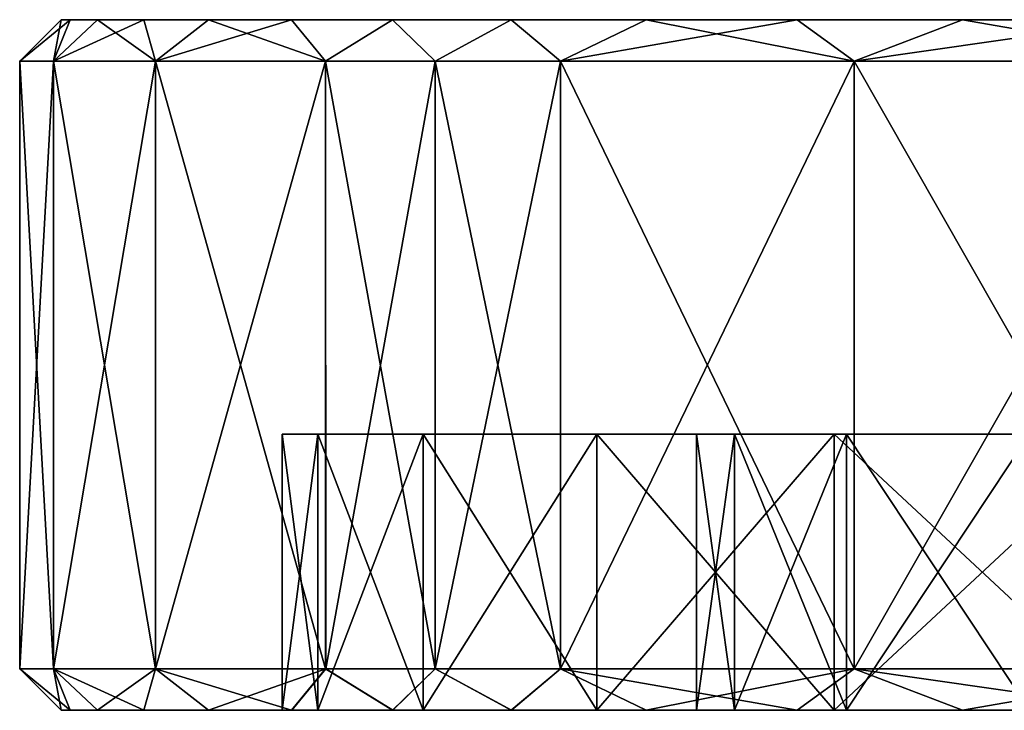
# Model space of a CAD drawing. Header units: millimetres. Extents: x -198 to 325, y 0 to 239.
# Tile 203 of 256: x 125 to 132, y 0 to 5. Entities that reach past the tile are written whole.
import ezdxf

# ---------------------------------------------------------------- set-up
doc = ezdxf.new("R2010")
doc.units = ezdxf.units.MM
doc.header["$LTSCALE"] = 65.185185
for name, color, linetype in [('1897', 7, 'CONTINUOUS'), ('1898', 7, 'CONTINUOUS'), ('1899', 7, 'CONTINUOUS'), ('1900', 7, 'CONTINUOUS'), ('1901', 7, 'CONTINUOUS'), ('1902', 7, 'CONTINUOUS'), ('1903', 7, 'CONTINUOUS'), ('1907', 7, 'CONTINUOUS'), ('1908', 7, 'CONTINUOUS'), ('1909', 7, 'CONTINUOUS'), ('1925', 7, 'CONTINUOUS'), ('1926', 7, 'CONTINUOUS'), ('1927', 7, 'CONTINUOUS'), ('1928', 7, 'CONTINUOUS')]:
    doc.layers.add(name, color=color, linetype=linetype)

msp = doc.modelspace()

# ---------------------------------------------------------------- linework, layer by layer
at = {"layer": '1897', "color": 7, "linetype": 'CONTINUOUS', "true_color": 0xe0f2ff}
for points in [[(125.4, 5), (125.465, 5, 1.8003), (125.465, 5, -1.8003), (125.4, 5)], [(125.465, 5, 1.8003), (125.6643, 5, 3.5949), (125.465, 5, -1.8003), (125.465, 5, 1.8003)], [(125.465, 5, -1.8003), (125.6643, 5, 3.5949), (125.6642, 5, -3.5947), (125.465, 5, -1.8003)], [(125.6643, 5, 3.5949), (125.998, 5, 5.3896), (125.6642, 5, -3.5947), (125.6643, 5, 3.5949)], [(125.6642, 5, -3.5947), (125.998, 5, 5.3896), (125.998, 5, -5.3894), (125.6642, 5, -3.5947)], [(125.998, 5, 5.3896), (126.4657, 5, 7.1615), (126.4656, 5, -7.1612), (125.998, 5, 5.3896)], [(125.998, 5, -5.3894), (125.998, 5, 5.3896), (126.4656, 5, -7.1612), (125.998, 5, -5.3894)], [(126.4656, 5, -7.1612), (126.4657, 5, 7.1615), (127.0682, 5, -8.9035), (126.4656, 5, -7.1612)], [(126.4657, 5, 7.1615), (127.0683, 5, 8.9038), (127.0682, 5, -8.9035), (126.4657, 5, 7.1615)], [(127.0682, 5, -8.9035), (127.0683, 5, 8.9038), (127.7992, 5, -10.5961), (127.0682, 5, -8.9035)], [(127.0683, 5, 8.9038), (127.7993, 5, 10.5964), (127.7992, 5, -10.5961), (127.0683, 5, 8.9038)], [(127.7992, 5, -10.5961), (127.7993, 5, 10.5964), (128.6583, 5, -12.2341), (127.7992, 5, -10.5961)], [(127.7993, 5, 10.5964), (128.6584, 5, 12.2344), (128.6583, 5, -12.2341), (127.7993, 5, 10.5964)], [(128.6583, 5, -12.2341), (128.6584, 5, 12.2344), (129.6346, 5, -13.7988), (128.6583, 5, -12.2341)], [(128.6584, 5, 12.2344), (129.6347, 5, 13.7991), (129.6346, 5, -13.7988), (128.6584, 5, 12.2344)], [(129.6346, 5, -13.7988), (129.6347, 5, 13.7991), (130.7268, 5, -15.2872), (129.6346, 5, -13.7988)], [(129.6347, 5, 13.7991), (130.727, 5, 15.2874), (130.7268, 5, -15.2872), (129.6347, 5, 13.7991)], [(130.7268, 5, -15.2872), (130.727, 5, 15.2874), (131.9241, 5, -16.6859), (130.7268, 5, -15.2872)], [(130.727, 5, 15.2874), (131.9243, 5, 16.6861), (131.9241, 5, -16.6859), (130.727, 5, 15.2874)], [(131.9241, 5, -16.6859), (131.9243, 5, 16.6861), (133.2256, 5, -17.9938), (131.9241, 5, -16.6859)], [(131.9243, 5, 16.6861), (133.2258, 5, 17.994), (133.2256, 5, -17.9938), (131.9243, 5, 16.6861)]]:
    msp.add_3dface(points, dxfattribs=at)
at = {"layer": '1898', "color": 7, "linetype": 'CONTINUOUS', "true_color": 0xe0f2ff}
for points in [[(125.3436, 0.3001, -3.4747), (125.1, 0.3), (125.3435, 4.7, -3.474), (125.3436, 0.3001, -3.4747)], [(125.3435, 4.7, -3.474), (125.1, 0.3), (125.1, 4.7), (125.3435, 4.7, -3.474)], [(126.0825, 4.7, -6.9257), (125.3436, 0.3001, -3.4747), (125.3435, 4.7, -3.474), (126.0825, 4.7, -6.9257)], [(126.0829, 0.3, -6.927), (125.3436, 0.3001, -3.4747), (126.0825, 4.7, -6.9257), (126.0829, 0.3, -6.927)], [(127.3141, 4.7, -10.2645), (126.0829, 0.3, -6.927), (126.0825, 4.7, -6.9257), (127.3141, 4.7, -10.2645)], [(127.3147, 0.3, -10.2659), (126.0829, 0.3, -6.927), (127.3141, 4.7, -10.2645), (127.3147, 0.3, -10.2659)], [(128.1075, 4.7, -11.863), (127.3147, 0.3, -10.2659), (127.3141, 4.7, -10.2645), (128.1075, 4.7, -11.863)], [(128.1083, 0.3, -11.8644), (127.3147, 0.3, -10.2659), (128.1075, 4.7, -11.863), (128.1083, 0.3, -11.8644)], [(129.0136, 4.7, -13.4008), (128.1083, 0.3, -11.8644), (128.1075, 4.7, -11.863), (129.0136, 4.7, -13.4008)], [(129.0145, 0.3, -13.4021), (128.1083, 0.3, -11.8644), (129.0136, 4.7, -13.4008), (129.0145, 0.3, -13.4021)], [(131.1399, 4.7, -16.2575), (129.0145, 0.3, -13.4021), (129.0136, 4.7, -13.4008), (131.1399, 4.7, -16.2575)], [(131.1409, 0.3, -16.2586), (129.0145, 0.3, -13.4021), (131.1399, 4.7, -16.2575), (131.1409, 0.3, -16.2586)], [(133.6506, 4.7, -18.7805), (131.1409, 0.3, -16.2586), (131.1399, 4.7, -16.2575), (133.6506, 4.7, -18.7805)], [(133.6516, 0.3, -18.7814), (131.1409, 0.3, -16.2586), (133.6506, 4.7, -18.7805), (133.6516, 0.3, -18.7814)]]:
    msp.add_3dface(points, dxfattribs=at)
at = {"layer": '1899', "color": 7, "linetype": 'CONTINUOUS', "true_color": 0xe0f2ff}
for points in [[(125.465, 0, 1.8002), (125.4, 0), (125.465, 0, -1.8006), (125.465, 0, 1.8002)], [(125.6642, 0, 3.5946), (125.465, 0, 1.8002), (125.6643, 0, -3.5953), (125.6642, 0, 3.5946)], [(125.6643, 0, -3.5953), (125.465, 0, 1.8002), (125.465, 0, -1.8006), (125.6643, 0, -3.5953)], [(125.998, 0, 5.3892), (125.6642, 0, 3.5946), (125.6643, 0, -3.5953), (125.998, 0, 5.3892)], [(125.9982, 0, -5.3903), (125.998, 0, 5.3892), (125.6643, 0, -3.5953), (125.9982, 0, -5.3903)], [(126.4656, 0, 7.1611), (125.998, 0, 5.3892), (125.9982, 0, -5.3903), (126.4656, 0, 7.1611)], [(126.466, 0, -7.1624), (126.4656, 0, 7.1611), (125.9982, 0, -5.3903), (126.466, 0, -7.1624)], [(126.4656, 0, 7.1611), (127, 0), (127.0681, 0, 8.9033), (126.4656, 0, 7.1611)], [(127, 0), (126.4656, 0, 7.1611), (126.466, 0, -7.1624), (127, 0)], [(127.0687, 0, -8.9048), (127, 0), (126.466, 0, -7.1624), (127.0687, 0, -8.9048)], [(127, 0), (127.2568, 0, 3.4275), (127.0681, 0, 8.9033), (127, 0)], [(127.2568, 0, -3.4275), (127, 0), (127.0687, 0, -8.9048), (127.2568, 0, -3.4275)], [(127.0681, 0, 8.9033), (127.2568, 0, 3.4275), (127.7991, 0, 10.5958), (127.0681, 0, 8.9033)], [(127.7998, 0, -10.5974), (127.2568, 0, -3.4275), (127.0687, 0, -8.9048), (127.7998, 0, -10.5974)], [(127.2568, 0, 3.4275), (128.0216, 0, 6.7786), (127.7991, 0, 10.5958), (127.2568, 0, 3.4275)], [(128.0216, 0, -6.7786), (127.2568, 0, -3.4275), (127.7998, 0, -10.5974), (128.0216, 0, -6.7786)], [(127.7991, 0, 10.5958), (128.0216, 0, 6.7786), (128.6581, 0, 12.2339), (127.7991, 0, 10.5958)], [(128.659, 0, -12.2353), (128.0216, 0, -6.7786), (127.7998, 0, -10.5974), (128.659, 0, -12.2353)], [(128.0216, 0, 6.7786), (129.2773, 0, 9.9784), (128.6581, 0, 12.2339), (128.0216, 0, 6.7786)], [(129.2773, 0, -9.9784), (128.0216, 0, -6.7786), (128.659, 0, -12.2353), (129.2773, 0, -9.9784)], [(128.6581, 0, 12.2339), (129.2773, 0, 9.9784), (129.6344, 0, 13.7986), (128.6581, 0, 12.2339)], [(129.6353, 0, -13.7999), (129.2773, 0, -9.9784), (128.659, 0, -12.2353), (129.6353, 0, -13.7999)], [(129.2773, 0, 9.9784), (130.996, 0, 12.9554), (129.6344, 0, 13.7986), (129.2773, 0, 9.9784)], [(130.996, 0, -12.9554), (129.2773, 0, -9.9784), (130.7276, 0, -15.2882), (130.996, 0, -12.9554)], [(130.7276, 0, -15.2882), (129.2773, 0, -9.9784), (129.6353, 0, -13.7999), (130.7276, 0, -15.2882)], [(129.6344, 0, 13.7986), (130.996, 0, 12.9554), (130.7266, 0, 15.2869), (129.6344, 0, 13.7986)], [(130.7266, 0, 15.2869), (130.996, 0, 12.9554), (131.9239, 0, 16.6856), (130.7266, 0, 15.2869)], [(131.925, 0, -16.6868), (130.996, 0, -12.9554), (130.7276, 0, -15.2882), (131.925, 0, -16.6868)], [(130.996, 0, 12.9554), (133.1392, 0, 15.6431), (131.9239, 0, 16.6856), (130.996, 0, 12.9554)], [(133.1392, 0, -15.6431), (130.996, 0, -12.9554), (131.925, 0, -16.6868), (133.1392, 0, -15.6431)], [(131.9239, 0, 16.6856), (133.1392, 0, 15.6431), (133.2253, 0, 17.9935), (131.9239, 0, 16.6856)], [(133.2265, 0, -17.9946), (133.1392, 0, -15.6431), (131.925, 0, -16.6868), (133.2265, 0, -17.9946)]]:
    msp.add_3dface(points, dxfattribs=at)
at = {"layer": '1900', "color": 7, "linetype": 'CONTINUOUS', "true_color": 0xe0f2ff}
for points in [[(127, 0), (127.2568, 0, -3.4275), (127, 2), (127, 0)], [(127, 2), (127.2568, 0, -3.4275), (127.2568, 2, -3.4275), (127, 2)], [(127.2568, 0, -3.4275), (128.0216, 0, -6.7786), (127.2568, 2, -3.4275), (127.2568, 0, -3.4275)], [(127.2568, 2, -3.4275), (128.0216, 0, -6.7786), (128.0216, 2, -6.7786), (127.2568, 2, -3.4275)], [(128.0216, 0, -6.7786), (129.2773, 0, -9.9784), (128.0216, 2, -6.7786), (128.0216, 0, -6.7786)], [(128.0216, 2, -6.7786), (129.2773, 0, -9.9784), (129.2773, 2, -9.9784), (128.0216, 2, -6.7786)], [(129.2773, 0, -9.9784), (130.996, 0, -12.9554), (129.2773, 2, -9.9784), (129.2773, 0, -9.9784)], [(129.2773, 2, -9.9784), (130.996, 0, -12.9554), (130.996, 2, -12.9554), (129.2773, 2, -9.9784)], [(130.996, 0, -12.9554), (133.1392, 0, -15.6431), (130.996, 2, -12.9554), (130.996, 0, -12.9554)], [(130.996, 2, -12.9554), (133.1392, 0, -15.6431), (133.1392, 2, -15.6431), (130.996, 2, -12.9554)]]:
    msp.add_3dface(points, dxfattribs=at)
at = {"layer": '1901', "color": 7, "linetype": 'CONTINUOUS', "true_color": 0xe0f2ff}
for points in [[(127, 2), (127.2568, 2, -3.4275), (130, 2), (127, 2)], [(130.2727, 2, 3.2911), (127, 2), (130, 2), (130.2727, 2, 3.2911)], [(127, 2), (130.2727, 2, 3.2911), (127.2568, 2, 3.4275), (127, 2)], [(127.2568, 2, -3.4275), (128.0216, 2, -6.7786), (131.0834, 2, -6.4929), (127.2568, 2, -3.4275)], [(130, 2), (127.2568, 2, -3.4275), (130.2727, 2, -3.2911), (130, 2)], [(130.2727, 2, -3.2911), (127.2568, 2, -3.4275), (131.0834, 2, -6.4929), (130.2727, 2, -3.2911)], [(130.2727, 2, 3.2911), (131.0834, 2, 6.4929), (127.2568, 2, 3.4275), (130.2727, 2, 3.2911)], [(127.2568, 2, 3.4275), (131.0834, 2, 6.4929), (128.0216, 2, 6.7786), (127.2568, 2, 3.4275)], [(128.0216, 2, -6.7786), (129.2773, 2, -9.9784), (132.4103, 2, -9.5181), (128.0216, 2, -6.7786)], [(131.0834, 2, -6.4929), (128.0216, 2, -6.7786), (132.4103, 2, -9.5181), (131.0834, 2, -6.4929)], [(131.0834, 2, 6.4929), (132.4103, 2, 9.5181), (128.0216, 2, 6.7786), (131.0834, 2, 6.4929)], [(128.0216, 2, 6.7786), (132.4103, 2, 9.5181), (129.2773, 2, 9.9784), (128.0216, 2, 6.7786)], [(129.2773, 2, -9.9784), (130.996, 2, -12.9554), (134.2171, 2, -12.2838), (129.2773, 2, -9.9784)], [(132.4103, 2, -9.5181), (129.2773, 2, -9.9784), (134.2171, 2, -12.2838), (132.4103, 2, -9.5181)], [(132.4103, 2, 9.5181), (134.2171, 2, 12.2838), (129.2773, 2, 9.9784), (132.4103, 2, 9.5181)], [(129.2773, 2, 9.9784), (134.2171, 2, 12.2838), (130.996, 2, 12.9554), (129.2773, 2, 9.9784)], [(130.996, 2, -12.9554), (133.1392, 2, -15.6431), (136.4546, 2, -14.7144), (130.996, 2, -12.9554)], [(134.2171, 2, -12.2838), (130.996, 2, -12.9554), (136.4546, 2, -14.7144), (134.2171, 2, -12.2838)], [(134.2171, 2, 12.2838), (136.4546, 2, 14.7144), (130.996, 2, 12.9554), (134.2171, 2, 12.2838)], [(130.996, 2, 12.9554), (136.4546, 2, 14.7144), (133.1392, 2, 15.6431), (130.996, 2, 12.9554)]]:
    msp.add_3dface(points, dxfattribs=at)
at = {"layer": '1902', "color": 7, "linetype": 'CONTINUOUS', "true_color": 0xe0f2ff}
for points in [[(130, 2), (130.2727, 2, -3.2911), (130, 0), (130, 2)], [(130, 0), (130.2727, 2, -3.2911), (130.2727, 0, -3.2911), (130, 0)], [(130.2727, 2, -3.2911), (131.0834, 2, -6.4929), (130.2727, 0, -3.2911), (130.2727, 2, -3.2911)], [(130.2727, 0, -3.2911), (131.0834, 2, -6.4929), (131.0834, 0, -6.4929), (130.2727, 0, -3.2911)], [(131.0834, 2, -6.4929), (132.4103, 2, -9.5181), (131.0834, 0, -6.4929), (131.0834, 2, -6.4929)], [(131.0834, 0, -6.4929), (132.4103, 2, -9.5181), (132.4103, 0, -9.5181), (131.0834, 0, -6.4929)]]:
    msp.add_3dface(points, dxfattribs=at)
at = {"layer": '1903', "color": 7, "linetype": 'CONTINUOUS', "true_color": 0xe0f2ff}
for points in [[(130, 0), (130.2727, 0, -3.2911), (137.45, 0), (130, 0)], [(130.2727, 0, 3.2911), (130, 0), (137.7241, 0, 2.6082), (130.2727, 0, 3.2911)], [(130, 0), (137.45, 0), (137.7241, 0, 2.6082), (130, 0)], [(130.2727, 0, -3.2911), (131.0834, 0, -6.4929), (138.535, 0, -5.104), (130.2727, 0, -3.2911)], [(137.45, 0), (130.2727, 0, -3.2911), (137.7241, 0, -2.6082), (137.45, 0)], [(137.7241, 0, -2.6082), (130.2727, 0, -3.2911), (138.535, 0, -5.104), (137.7241, 0, -2.6082)], [(131.0834, 0, 6.4929), (130.2727, 0, 3.2911), (138.535, 0, 5.104), (131.0834, 0, 6.4929)], [(138.535, 0, 5.104), (130.2727, 0, 3.2911), (137.7241, 0, 2.6082), (138.535, 0, 5.104)], [(131.0834, 0, -6.4929), (132.4103, 0, -9.5181), (139.8474, 0, -7.377), (131.0834, 0, -6.4929)], [(138.535, 0, -5.104), (131.0834, 0, -6.4929), (139.8474, 0, -7.377), (138.535, 0, -5.104)], [(132.4103, 0, 9.5181), (131.0834, 0, 6.4929), (141.6033, 0, 9.3271), (132.4103, 0, 9.5181)], [(141.6033, 0, 9.3271), (131.0834, 0, 6.4929), (139.8474, 0, 7.377), (141.6033, 0, 9.3271)], [(139.8474, 0, 7.377), (131.0834, 0, 6.4929), (138.535, 0, 5.104), (139.8474, 0, 7.377)]]:
    msp.add_3dface(points, dxfattribs=at)
at = {"layer": '1907', "color": 7, "linetype": 'CONTINUOUS', "true_color": 0xe0f2ff}
for points in [[(125.1, 4.7), (125.1, 0.3), (125.3435, 0.3, 3.4739), (125.1, 4.7)], [(125.1, 4.7), (125.3435, 0.3, 3.4739), (125.3436, 4.7, 3.4741), (125.1, 4.7)], [(125.3435, 0.3, 3.4739), (126.0825, 0.3, 6.9255), (125.3436, 4.7, 3.4741), (125.3435, 0.3, 3.4739)], [(125.3436, 4.7, 3.4741), (126.0825, 0.3, 6.9255), (126.0826, 4.7, 6.926), (125.3436, 4.7, 3.4741)], [(126.0825, 0.3, 6.9255), (127.314, 0.3, 10.2642), (126.0826, 4.7, 6.926), (126.0825, 0.3, 6.9255)], [(126.0826, 4.7, 6.926), (127.314, 0.3, 10.2642), (127.3142, 4.7, 10.2648), (126.0826, 4.7, 6.926)], [(127.314, 0.3, 10.2642), (128.1074, 0.3, 11.8627), (127.3142, 4.7, 10.2648), (127.314, 0.3, 10.2642)], [(127.3142, 4.7, 10.2648), (128.1074, 0.3, 11.8627), (128.1077, 4.7, 11.8633), (127.3142, 4.7, 10.2648)], [(128.1074, 0.3, 11.8627), (129.0135, 0.3, 13.4006), (128.1077, 4.7, 11.8633), (128.1074, 0.3, 11.8627)], [(128.1077, 4.7, 11.8633), (129.0135, 0.3, 13.4006), (129.0138, 4.7, 13.4011), (128.1077, 4.7, 11.8633)], [(129.0135, 0.3, 13.4006), (131.1397, 0.3, 16.2573), (129.0138, 4.7, 13.4011), (129.0135, 0.3, 13.4006)], [(129.0138, 4.7, 13.4011), (131.1397, 0.3, 16.2573), (131.1402, 4.7, 16.2578), (129.0138, 4.7, 13.4011)], [(131.1397, 0.3, 16.2573), (133.6503, 0.3, 18.7802), (131.1402, 4.7, 16.2578), (131.1397, 0.3, 16.2573)], [(131.1402, 4.7, 16.2578), (133.6503, 0.3, 18.7802), (133.6509, 4.7, 18.7807), (131.1402, 4.7, 16.2578)]]:
    msp.add_3dface(points, dxfattribs=at)
at = {"layer": '1908', "color": 7, "linetype": 'CONTINUOUS', "true_color": 0xe0f2ff}
for points in [[(127.2568, 0, 3.4275), (127, 0), (127.2568, 2, 3.4275), (127.2568, 0, 3.4275)], [(127, 0), (127, 2), (127.2568, 2, 3.4275), (127, 0)], [(128.0216, 0, 6.7786), (127.2568, 0, 3.4275), (128.0216, 2, 6.7786), (128.0216, 0, 6.7786)], [(127.2568, 0, 3.4275), (127.2568, 2, 3.4275), (128.0216, 2, 6.7786), (127.2568, 0, 3.4275)], [(129.2773, 0, 9.9784), (128.0216, 0, 6.7786), (129.2773, 2, 9.9784), (129.2773, 0, 9.9784)], [(128.0216, 0, 6.7786), (128.0216, 2, 6.7786), (129.2773, 2, 9.9784), (128.0216, 0, 6.7786)], [(130.996, 0, 12.9554), (129.2773, 0, 9.9784), (130.996, 2, 12.9554), (130.996, 0, 12.9554)], [(129.2773, 0, 9.9784), (129.2773, 2, 9.9784), (130.996, 2, 12.9554), (129.2773, 0, 9.9784)], [(133.1392, 0, 15.6431), (130.996, 0, 12.9554), (133.1392, 2, 15.6431), (133.1392, 0, 15.6431)], [(130.996, 0, 12.9554), (130.996, 2, 12.9554), (133.1392, 2, 15.6431), (130.996, 0, 12.9554)]]:
    msp.add_3dface(points, dxfattribs=at)
at = {"layer": '1909', "color": 7, "linetype": 'CONTINUOUS', "true_color": 0xe0f2ff}
for points in [[(130.2727, 2, 3.2911), (130, 2), (130.2727, 0, 3.2911), (130.2727, 2, 3.2911)], [(130, 2), (130, 0), (130.2727, 0, 3.2911), (130, 2)], [(131.0834, 2, 6.4929), (130.2727, 2, 3.2911), (131.0834, 0, 6.4929), (131.0834, 2, 6.4929)], [(130.2727, 2, 3.2911), (130.2727, 0, 3.2911), (131.0834, 0, 6.4929), (130.2727, 2, 3.2911)], [(132.4103, 2, 9.5181), (131.0834, 2, 6.4929), (132.4103, 0, 9.5181), (132.4103, 2, 9.5181)], [(131.0834, 2, 6.4929), (131.0834, 0, 6.4929), (132.4103, 0, 9.5181), (131.0834, 2, 6.4929)]]:
    msp.add_3dface(points, dxfattribs=at)
at = {"layer": '1925', "color": 7, "linetype": 'CONTINUOUS', "true_color": 0xe0f2ff}
for points in [[(125.1, 0.3), (125.4, 0), (125.465, 0, 1.8002), (125.1, 0.3)], [(125.1, 0.3), (125.465, 0, 1.8002), (125.3435, 0.3, 3.4739), (125.1, 0.3)], [(125.465, 0, 1.8002), (125.6642, 0, 3.5946), (125.3435, 0.3, 3.4739), (125.465, 0, 1.8002)], [(125.6642, 0, 3.5946), (125.998, 0, 5.3892), (125.3435, 0.3, 3.4739), (125.6642, 0, 3.5946)], [(125.998, 0, 5.3892), (126.0825, 0.3, 6.9255), (125.3435, 0.3, 3.4739), (125.998, 0, 5.3892)], [(125.998, 0, 5.3892), (126.4656, 0, 7.1611), (126.0825, 0.3, 6.9255), (125.998, 0, 5.3892)], [(126.4656, 0, 7.1611), (127.0681, 0, 8.9033), (126.0825, 0.3, 6.9255), (126.4656, 0, 7.1611)], [(127.0681, 0, 8.9033), (127.314, 0.3, 10.2642), (126.0825, 0.3, 6.9255), (127.0681, 0, 8.9033)], [(127.0681, 0, 8.9033), (127.7991, 0, 10.5958), (127.314, 0.3, 10.2642), (127.0681, 0, 8.9033)], [(127.7991, 0, 10.5958), (128.1074, 0.3, 11.8627), (127.314, 0.3, 10.2642), (127.7991, 0, 10.5958)], [(127.7991, 0, 10.5958), (128.6581, 0, 12.2339), (128.1074, 0.3, 11.8627), (127.7991, 0, 10.5958)], [(128.6581, 0, 12.2339), (129.0135, 0.3, 13.4006), (128.1074, 0.3, 11.8627), (128.6581, 0, 12.2339)], [(128.6581, 0, 12.2339), (129.6344, 0, 13.7986), (129.0135, 0.3, 13.4006), (128.6581, 0, 12.2339)], [(129.6344, 0, 13.7986), (130.7266, 0, 15.2869), (129.0135, 0.3, 13.4006), (129.6344, 0, 13.7986)], [(130.7266, 0, 15.2869), (131.1397, 0.3, 16.2573), (129.0135, 0.3, 13.4006), (130.7266, 0, 15.2869)], [(130.7266, 0, 15.2869), (131.9239, 0, 16.6856), (131.1397, 0.3, 16.2573), (130.7266, 0, 15.2869)], [(131.9239, 0, 16.6856), (133.2253, 0, 17.9935), (131.1397, 0.3, 16.2573), (131.9239, 0, 16.6856)], [(133.2253, 0, 17.9935), (133.6503, 0.3, 18.7802), (131.1397, 0.3, 16.2573), (133.2253, 0, 17.9935)]]:
    msp.add_3dface(points, dxfattribs=at)
at = {"layer": '1926', "color": 7, "linetype": 'CONTINUOUS', "true_color": 0xe0f2ff}
for points in [[(125.1, 0.3), (125.3436, 0.3001, -3.4747), (125.4, 0), (125.1, 0.3)], [(125.3436, 0.3001, -3.4747), (126.0829, 0.3, -6.927), (125.6643, 0, -3.5953), (125.3436, 0.3001, -3.4747)], [(125.4, 0), (125.3436, 0.3001, -3.4747), (125.465, 0, -1.8006), (125.4, 0)], [(125.3436, 0.3001, -3.4747), (125.6643, 0, -3.5953), (125.465, 0, -1.8006), (125.3436, 0.3001, -3.4747)], [(126.0829, 0.3, -6.927), (125.9982, 0, -5.3903), (125.6643, 0, -3.5953), (126.0829, 0.3, -6.927)], [(126.0829, 0.3, -6.927), (126.466, 0, -7.1624), (125.9982, 0, -5.3903), (126.0829, 0.3, -6.927)], [(126.0829, 0.3, -6.927), (127.3147, 0.3, -10.2659), (126.466, 0, -7.1624), (126.0829, 0.3, -6.927)], [(127.3147, 0.3, -10.2659), (127.0687, 0, -8.9048), (126.466, 0, -7.1624), (127.3147, 0.3, -10.2659)], [(127.3147, 0.3, -10.2659), (127.7998, 0, -10.5974), (127.0687, 0, -8.9048), (127.3147, 0.3, -10.2659)], [(127.3147, 0.3, -10.2659), (128.1083, 0.3, -11.8644), (127.7998, 0, -10.5974), (127.3147, 0.3, -10.2659)], [(128.1083, 0.3, -11.8644), (128.659, 0, -12.2353), (127.7998, 0, -10.5974), (128.1083, 0.3, -11.8644)], [(128.1083, 0.3, -11.8644), (129.0145, 0.3, -13.4021), (128.659, 0, -12.2353), (128.1083, 0.3, -11.8644)], [(129.0145, 0.3, -13.4021), (129.6353, 0, -13.7999), (128.659, 0, -12.2353), (129.0145, 0.3, -13.4021)], [(129.0145, 0.3, -13.4021), (131.1409, 0.3, -16.2586), (129.6353, 0, -13.7999), (129.0145, 0.3, -13.4021)], [(131.1409, 0.3, -16.2586), (130.7276, 0, -15.2882), (129.6353, 0, -13.7999), (131.1409, 0.3, -16.2586)], [(131.1409, 0.3, -16.2586), (131.925, 0, -16.6868), (130.7276, 0, -15.2882), (131.1409, 0.3, -16.2586)], [(131.1409, 0.3, -16.2586), (133.6516, 0.3, -18.7814), (131.925, 0, -16.6868), (131.1409, 0.3, -16.2586)], [(133.6516, 0.3, -18.7814), (133.2265, 0, -17.9946), (131.925, 0, -16.6868), (133.6516, 0.3, -18.7814)]]:
    msp.add_3dface(points, dxfattribs=at)
at = {"layer": '1927', "color": 7, "linetype": 'CONTINUOUS', "true_color": 0xe0f2ff}
for points in [[(125.4, 5), (125.465, 5, -1.8003), (125.1, 4.7), (125.4, 5)], [(125.465, 5, -1.8003), (125.3435, 4.7, -3.474), (125.1, 4.7), (125.465, 5, -1.8003)], [(125.465, 5, -1.8003), (125.6642, 5, -3.5947), (125.3435, 4.7, -3.474), (125.465, 5, -1.8003)], [(125.6642, 5, -3.5947), (125.998, 5, -5.3894), (125.3435, 4.7, -3.474), (125.6642, 5, -3.5947)], [(125.998, 5, -5.3894), (126.0825, 4.7, -6.9257), (125.3435, 4.7, -3.474), (125.998, 5, -5.3894)], [(125.998, 5, -5.3894), (126.4656, 5, -7.1612), (126.0825, 4.7, -6.9257), (125.998, 5, -5.3894)], [(126.4656, 5, -7.1612), (127.0682, 5, -8.9035), (126.0825, 4.7, -6.9257), (126.4656, 5, -7.1612)], [(127.0682, 5, -8.9035), (127.3141, 4.7, -10.2645), (126.0825, 4.7, -6.9257), (127.0682, 5, -8.9035)], [(127.0682, 5, -8.9035), (127.7992, 5, -10.5961), (127.3141, 4.7, -10.2645), (127.0682, 5, -8.9035)], [(127.7992, 5, -10.5961), (128.1075, 4.7, -11.863), (127.3141, 4.7, -10.2645), (127.7992, 5, -10.5961)], [(127.7992, 5, -10.5961), (128.6583, 5, -12.2341), (128.1075, 4.7, -11.863), (127.7992, 5, -10.5961)], [(128.6583, 5, -12.2341), (129.0136, 4.7, -13.4008), (128.1075, 4.7, -11.863), (128.6583, 5, -12.2341)], [(128.6583, 5, -12.2341), (129.6346, 5, -13.7988), (129.0136, 4.7, -13.4008), (128.6583, 5, -12.2341)], [(129.6346, 5, -13.7988), (130.7268, 5, -15.2872), (129.0136, 4.7, -13.4008), (129.6346, 5, -13.7988)], [(130.7268, 5, -15.2872), (131.1399, 4.7, -16.2575), (129.0136, 4.7, -13.4008), (130.7268, 5, -15.2872)], [(130.7268, 5, -15.2872), (131.9241, 5, -16.6859), (131.1399, 4.7, -16.2575), (130.7268, 5, -15.2872)], [(131.9241, 5, -16.6859), (133.2256, 5, -17.9938), (131.1399, 4.7, -16.2575), (131.9241, 5, -16.6859)], [(133.2256, 5, -17.9938), (133.6506, 4.7, -18.7805), (131.1399, 4.7, -16.2575), (133.2256, 5, -17.9938)]]:
    msp.add_3dface(points, dxfattribs=at)
at = {"layer": '1928', "color": 7, "linetype": 'CONTINUOUS', "true_color": 0xe0f2ff}
for points in [[(125.4, 5), (125.1, 4.7), (125.3436, 4.7, 3.4741), (125.4, 5)], [(125.6643, 5, 3.5949), (125.465, 5, 1.8003), (125.3436, 4.7, 3.4741), (125.6643, 5, 3.5949)], [(125.6643, 5, 3.5949), (125.3436, 4.7, 3.4741), (126.0826, 4.7, 6.926), (125.6643, 5, 3.5949)], [(125.465, 5, 1.8003), (125.4, 5), (125.3436, 4.7, 3.4741), (125.465, 5, 1.8003)], [(125.998, 5, 5.3896), (125.6643, 5, 3.5949), (126.0826, 4.7, 6.926), (125.998, 5, 5.3896)], [(126.4657, 5, 7.1615), (125.998, 5, 5.3896), (126.0826, 4.7, 6.926), (126.4657, 5, 7.1615)], [(126.4657, 5, 7.1615), (126.0826, 4.7, 6.926), (127.3142, 4.7, 10.2648), (126.4657, 5, 7.1615)], [(127.0683, 5, 8.9038), (126.4657, 5, 7.1615), (127.3142, 4.7, 10.2648), (127.0683, 5, 8.9038)], [(127.7993, 5, 10.5964), (127.0683, 5, 8.9038), (127.3142, 4.7, 10.2648), (127.7993, 5, 10.5964)], [(127.7993, 5, 10.5964), (127.3142, 4.7, 10.2648), (128.1077, 4.7, 11.8633), (127.7993, 5, 10.5964)], [(128.6584, 5, 12.2344), (127.7993, 5, 10.5964), (128.1077, 4.7, 11.8633), (128.6584, 5, 12.2344)], [(128.6584, 5, 12.2344), (128.1077, 4.7, 11.8633), (129.0138, 4.7, 13.4011), (128.6584, 5, 12.2344)], [(129.6347, 5, 13.7991), (128.6584, 5, 12.2344), (129.0138, 4.7, 13.4011), (129.6347, 5, 13.7991)], [(129.6347, 5, 13.7991), (129.0138, 4.7, 13.4011), (131.1402, 4.7, 16.2578), (129.6347, 5, 13.7991)], [(130.727, 5, 15.2874), (129.6347, 5, 13.7991), (131.1402, 4.7, 16.2578), (130.727, 5, 15.2874)], [(131.9243, 5, 16.6861), (130.727, 5, 15.2874), (131.1402, 4.7, 16.2578), (131.9243, 5, 16.6861)], [(131.9243, 5, 16.6861), (131.1402, 4.7, 16.2578), (133.6509, 4.7, 18.7807), (131.9243, 5, 16.6861)], [(133.2258, 5, 17.994), (131.9243, 5, 16.6861), (133.6509, 4.7, 18.7807), (133.2258, 5, 17.994)]]:
    msp.add_3dface(points, dxfattribs=at)

doc.saveas('drawing.dxf')
